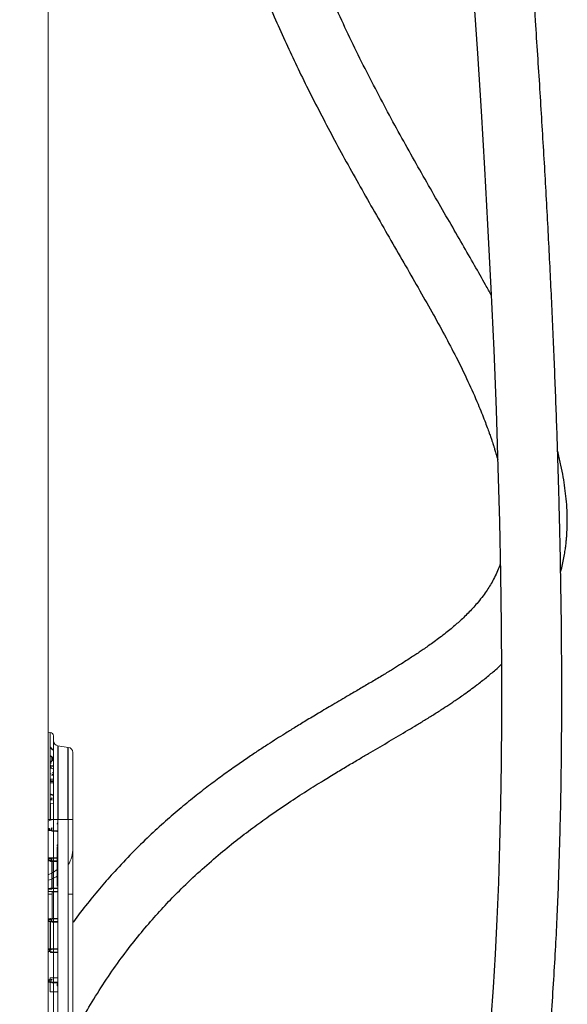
# Model space of a CAD drawing. Header units: millimetres. Extents: x 6 to 425, y 6 to 273.
# Tile 50 of 103: x 235 to 246, y 116 to 134. Entities that reach past the tile are written whole.
import ezdxf

# ---------------------------------------------------------------- set-up
doc = ezdxf.new("R2010")
doc.units = ezdxf.units.MM

msp = doc.modelspace()

# ---------------------------------------------------------------- linework, layer by layer
at = {"color": 144, "linetype": 'Continuous', "lineweight": 18}
for p, q in [((235.625, 147.957), (235.625, 109.854)), ((235.627, 120.72), (235.664, 120.718)), ((235.627, 119.053), (235.627, 120.72)), ((235.664, 119.053), (235.664, 120.718)), ((235.727, 120.652), (235.727, 119.053)), ((235.813, 120.46), (236.011, 120.432)), ((235.684, 120.255), (235.664, 120.255)), ((235.694, 120.242), (235.694, 120.245)), ((235.694, 120.245), (235.702, 120.245)), ((235.694, 120.242), (235.702, 120.242)), ((235.694, 120.224), (235.694, 120.203)), ((235.702, 120.242), (235.702, 120.245)), ((235.727, 120.243), (235.704, 120.243)), ((235.704, 120.234), (235.727, 120.234)), ((236.097, 120.333), (236.097, 119.053)), ((235.664, 120.165), (235.684, 120.166)), ((235.684, 120.157), (235.664, 120.157)), ((235.684, 120.136), (235.664, 120.136)), ((235.664, 120.13), (235.684, 120.13)), ((235.672, 120.085), (235.664, 120.085)), ((235.672, 120.079), (235.664, 120.079)), ((235.672, 120.085), (235.672, 120.079)), ((235.672, 120.079), (235.727, 120.079)), ((235.672, 120.071), (235.727, 120.071)), ((235.672, 120.041), (235.672, 120.047)), ((235.694, 120.176), (235.694, 120.178)), ((235.702, 120.178), (235.694, 120.178)), ((235.702, 120.176), (235.694, 120.176)), ((235.702, 120.178), (235.702, 120.176)), ((235.704, 120.212), (235.727, 120.213)), ((235.727, 120.207), (235.704, 120.206)), ((235.704, 120.206), (235.727, 120.206)), ((235.704, 120.186), (235.727, 120.186)), ((235.727, 120.177), (235.704, 120.178)), ((235.664, 119.928), (235.684, 119.928)), ((235.684, 119.928), (235.664, 119.928)), ((235.664, 119.926), (235.684, 119.925)), ((235.684, 119.928), (235.684, 119.928)), ((235.694, 119.893), (235.694, 119.894)), ((235.702, 119.899), (235.702, 119.898)), ((235.727, 119.947), (235.704, 119.947)), ((235.704, 119.944), (235.727, 119.945)), ((235.727, 119.899), (235.704, 119.899)), ((235.727, 119.753), (235.664, 119.753)), ((235.727, 119.827), (235.672, 119.826)), ((235.672, 119.824), (235.727, 119.824)), ((235.672, 119.792), (235.672, 119.797)), ((235.727, 119.792), (235.672, 119.792)), ((235.684, 119.434), (235.664, 119.434)), ((235.672, 119.413), (235.672, 119.415)), ((235.727, 119.354), (235.672, 119.355)), ((235.672, 119.355), (235.672, 119.053)), ((235.684, 119.439), (235.684, 119.439)), ((235.694, 119.459), (235.694, 119.458)), ((235.694, 119.426), (235.694, 119.427)), ((235.702, 119.445), (235.702, 119.446)), ((235.702, 119.419), (235.702, 119.418)), ((235.627, 119.053), (235.664, 119.053)), ((235.672, 119.038), (235.672, 119.053)), ((235.727, 119.053), (235.672, 119.053)), ((235.727, 119.053), (235.727, 109.742)), ((235.813, 119.053), (235.727, 119.053)), ((235.796, 118.96), (235.796, 118.971)), ((235.813, 119.053), (236.011, 119.053)), ((235.813, 119.053), (235.813, 109.649)), ((236.011, 109.438), (236.011, 119.053)), ((236.011, 119.053), (236.097, 119.053)), ((236.097, 119.053), (236.097, 109.387)), ((235.637, 118.881), (235.627, 118.881)), ((235.627, 118.847), (235.627, 118.881)), ((235.627, 118.847), (235.637, 118.847)), ((235.637, 118.881), (235.637, 118.847)), ((235.637, 118.881), (235.654, 118.881)), ((235.684, 118.847), (235.637, 118.847)), ((235.637, 118.839), (235.684, 118.838)), ((235.654, 118.881), (235.654, 118.847)), ((235.684, 118.847), (235.684, 118.881)), ((235.694, 118.881), (235.684, 118.881)), ((235.694, 118.847), (235.684, 118.847)), ((235.684, 118.838), (235.702, 118.838)), ((235.694, 118.881), (235.694, 118.847)), ((235.694, 118.83), (235.704, 118.83)), ((235.704, 118.838), (235.702, 118.838)), ((235.813, 118.837), (235.704, 118.838)), ((235.704, 118.83), (235.813, 118.829)), ((235.796, 118.812), (235.796, 118.823)), ((235.796, 118.547), (235.796, 118.559)), ((235.797, 118.526), (235.813, 118.526)), ((235.797, 118.526), (235.797, 118.318)), ((235.796, 118.5), (235.796, 118.511)), ((235.799, 118.318), (235.627, 118.317)), ((235.627, 118.267), (235.627, 118.3)), ((235.637, 118.3), (235.627, 118.3)), ((235.637, 118.267), (235.627, 118.267)), ((235.635, 118.309), (235.798, 118.31)), ((235.798, 118.257), (235.635, 118.258)), ((235.684, 118.301), (235.637, 118.3)), ((235.637, 118.3), (235.637, 118.267)), ((235.637, 118.267), (235.684, 118.266)), ((235.654, 118.3), (235.664, 118.301)), ((235.664, 118.266), (235.654, 118.267)), ((235.664, 118.3), (235.664, 118.301)), ((235.664, 118.266), (235.664, 118.266)), ((235.694, 118.25), (235.672, 118.25)), ((235.684, 118.301), (235.684, 118.266)), ((235.684, 118.301), (235.694, 118.301)), ((235.694, 118.266), (235.684, 118.266)), ((235.694, 118.266), (235.694, 118.301)), ((235.704, 118.249), (235.694, 118.25)), ((235.694, 117.737), (235.694, 118.25)), ((235.704, 118.258), (235.702, 118.258)), ((235.704, 118.249), (235.704, 117.737)), ((235.704, 118.249), (235.813, 118.249)), ((235.796, 118.304), (235.796, 118.31)), ((235.797, 118.317), (235.797, 118.316)), ((235.797, 118.31), (235.797, 118.257)), ((235.797, 118.249), (235.797, 117.776)), ((235.798, 118.31), (235.813, 118.31)), ((235.813, 118.257), (235.798, 118.257)), ((235.796, 118.105), (235.796, 118.116)), ((235.625, 117.887), (235.694, 117.911)), ((235.797, 117.776), (235.813, 117.791)), ((235.625, 117.624), (235.704, 117.624)), ((235.627, 117.67), (235.799, 117.668)), ((235.798, 117.676), (235.635, 117.678)), ((235.684, 117.728), (235.637, 117.728)), ((235.637, 117.72), (235.684, 117.72)), ((235.672, 117.737), (235.694, 117.737)), ((235.702, 117.729), (235.684, 117.728)), ((235.684, 117.72), (235.694, 117.72)), ((235.694, 117.737), (235.704, 117.737)), ((235.702, 117.729), (235.704, 117.729)), ((235.704, 117.737), (235.813, 117.738)), ((235.813, 117.73), (235.704, 117.729)), ((235.704, 117.669), (235.704, 117.669)), ((235.813, 117.668), (235.704, 117.669)), ((235.704, 117.669), (235.704, 117.157)), ((235.798, 117.676), (235.813, 117.676)), ((236.011, 117.624), (236.097, 117.624)), ((235.627, 117.139), (235.637, 117.139)), ((235.637, 117.148), (235.635, 117.148)), ((235.798, 117.096), (235.635, 117.097)), ((235.684, 117.148), (235.637, 117.148)), ((235.637, 117.139), (235.684, 117.14)), ((235.637, 117.106), (235.637, 117.139)), ((235.684, 117.105), (235.637, 117.106)), ((235.654, 117.106), (235.654, 117.097)), ((235.672, 117.156), (235.664, 117.156)), ((235.664, 117.156), (235.664, 117.148)), ((235.664, 117.097), (235.664, 117.106)), ((235.664, 116.576), (235.664, 117.097)), ((235.672, 117.097), (235.672, 116.576)), ((235.702, 117.148), (235.684, 117.148)), ((235.684, 117.14), (235.694, 117.14)), ((235.684, 117.14), (235.684, 117.105)), ((235.684, 117.097), (235.684, 117.105)), ((235.694, 117.105), (235.684, 117.105)), ((235.694, 117.156), (235.704, 117.157)), ((235.694, 117.14), (235.694, 117.106)), ((235.704, 117.089), (235.694, 117.089)), ((235.702, 117.148), (235.704, 117.148)), ((235.704, 117.148), (235.702, 117.148)), ((235.704, 117.157), (235.813, 117.157)), ((235.813, 117.149), (235.704, 117.148)), ((235.813, 117.088), (235.704, 117.089)), ((235.813, 117.096), (235.798, 117.096)), ((235.799, 117.088), (235.813, 117.088)), ((235.799, 116.577), (235.627, 116.575)), ((235.627, 116.559), (235.637, 116.559)), ((235.627, 116.525), (235.637, 116.525)), ((235.635, 116.567), (235.798, 116.569)), ((235.637, 116.517), (235.635, 116.517)), ((235.684, 116.559), (235.637, 116.559)), ((235.654, 116.559), (235.654, 116.525)), ((235.664, 116.525), (235.654, 116.525)), ((235.672, 116.576), (235.664, 116.576)), ((235.664, 116.525), (235.664, 116.559)), ((235.672, 116.517), (235.704, 116.516)), ((235.704, 116.508), (235.672, 116.508)), ((235.813, 116.577), (235.704, 116.576)), ((235.704, 116.516), (235.813, 116.515)), ((235.813, 116.507), (235.704, 116.508)), ((235.798, 116.569), (235.813, 116.569)), ((235.813, 116.577), (235.799, 116.577)), ((235.627, 115.945), (235.627, 115.978)), ((235.637, 115.978), (235.627, 115.978)), ((235.627, 115.945), (235.637, 115.945)), ((235.637, 115.936), (235.635, 115.936)), ((235.637, 115.978), (235.637, 115.945)), ((235.637, 115.945), (235.684, 115.944)), ((235.684, 115.936), (235.637, 115.936)), ((235.672, 115.987), (235.654, 115.987)), ((235.654, 115.978), (235.664, 115.979)), ((235.797, 116.022), (235.664, 116.02)), ((235.664, 115.987), (235.664, 116.02)), ((235.664, 115.945), (235.664, 115.979)), ((235.664, 115.936), (235.664, 115.928)), ((235.664, 115.887), (235.664, 115.928)), ((235.672, 115.928), (235.664, 115.928)), ((235.664, 115.753), (235.664, 115.887)), ((235.684, 115.987), (235.694, 115.987)), ((235.694, 115.979), (235.684, 115.979)), ((235.684, 115.944), (235.694, 115.944)), ((235.694, 115.936), (235.684, 115.936)), ((235.694, 115.928), (235.704, 115.928)), ((235.704, 115.936), (235.702, 115.936)), ((235.813, 115.935), (235.704, 115.936)), ((235.704, 115.928), (235.813, 115.927)), ((235.797, 116.019), (235.797, 116.022)), ((235.797, 116.021), (235.813, 116.021)), ((235.797, 116.019), (235.813, 116.019)), ((235.797, 115.87), (235.797, 115.903)), ((235.797, 115.903), (235.813, 115.903)), ((235.664, 115.753), (235.797, 115.752)), ((235.797, 115.87), (235.813, 115.87)), ((235.797, 115.752), (235.797, 115.753)), ((235.813, 115.753), (235.797, 115.753))]:
    msp.add_line(p, q, dxfattribs=at)
at = {"color": 7, "linetype": 'Continuous', "lineweight": 25}
for p, q in [((235.813, 120.46), (235.813, 119.053)), ((236.011, 119.053), (236.011, 120.432)), ((235.684, 120.263), (235.664, 120.263)), ((235.684, 120.137), (235.664, 120.136)), ((235.684, 119.44), (235.664, 119.439))]:
    msp.add_line(p, q, dxfattribs=at)
at = {"color": 7, "linetype": 'Continuous', "lineweight": 25, "flags": 128}
msp.add_lwpolyline([(243.758, 134.815), (243.832, 133.712), (243.903, 132.604), (243.968, 131.509), (244.027, 130.441), (244.089, 129.219), (244.143, 128.035), (244.188, 126.892), (244.225, 125.789), (244.254, 124.745), (244.275, 123.741), (244.289, 122.775), (244.295, 121.849), (244.295, 120.962), (244.289, 120.128), (244.276, 119.331), (244.257, 118.57), (244.233, 117.845), (244.204, 117.141), (244.17, 116.472), (244.131, 115.839), (244.088, 115.239)], dxfattribs=at)
at = {"color": 144, "linetype": 'Continuous', "lineweight": 18, "flags": 128}
for points in [[(235.684, 120.137), (235.684, 120.137), (235.684, 120.136)], [(235.704, 120.206), (235.704, 120.206), (235.704, 120.206)], [(235.704, 119.947), (235.704, 119.946), (235.704, 119.945), (235.704, 119.945), (235.704, 119.945), (235.704, 119.945), (235.704, 119.945), (235.704, 119.946), (235.704, 119.947)], [(235.704, 119.911), (235.72, 119.911), (235.727, 119.911)], [(235.672, 119.78), (235.689, 119.78), (235.727, 119.78)], [(235.684, 119.439), (235.684, 119.439), (235.684, 119.44), (235.684, 119.439), (235.684, 119.439), (235.684, 119.438), (235.684, 119.437), (235.684, 119.435), (235.684, 119.434)], [(235.625, 119.017), (235.656, 119.03), (235.701, 119.053)], [(235.625, 117.992), (235.65, 118.002), (235.694, 118.024)], [(235.704, 117.916), (235.78, 117.955), (235.797, 117.965)]]:
    msp.add_lwpolyline(points, dxfattribs=at)
at = {"color": 144, "linetype": 'Continuous', "lineweight": 18}
for centre, radius, start, end in [((235.66, 120.652), 0.0667, 0, 87), ((235.827, 120.559), 0.2, 215.3247, 240), ((235.827, 120.559), 0.208, 218.4085, 241.2918), ((235.827, 120.559), 0.1, 180, 262), ((235.997, 120.333), 0.1, 0, 82), ((235.684, 120.245), 0.0183, 0, 89.5), ((235.684, 120.245), 0.01, 0, 89.5), ((235.704, 120.224), 0.01, 90.5, 180), ((235.704, 120.224), 0.0183, 90.5, 95.6725), ((235.465, 120.238), 0.239, 359.0002, 0.9998), ((235.654, 120.085), 0.0183, 0, 56.0882), ((235.671, 120.066), 0.0084, 81.0425, 144.0491), ((235.67, 120.041), 0.0128, 82.5317, 120.3558), ((235.672, 120.039), 0.00833, 90.638, 168.9059), ((235.671, 120.06), 0.0184, 249.0524, 272.9261), ((235.684, 120.176), 0.0183, 270.5, 0), ((235.684, 120.176), 0.01, 270.5, 0), ((235.923, 120.161), 0.239, 179.0002, 180.9998), ((236.061, 120.135), 0.377, 179.7841, 180.7035), ((235.7, 120.21), 0.0102, 231.4319, 280.9339), ((235.704, 120.196), 0.01, 234.154, 269.5), ((235.704, 120.196), 0.0183, 264.3275, 269.5), ((235.467, 120.209), 0.237, 359.4237, 0.9327), ((235.296, 120.195), 0.408, 359.2938, 0.7062), ((235.465, 120.182), 0.239, 359.0002, 0.9998), ((235.152, 119.934), 0.532, 359.0962, 359.3321), ((235.701, 119.892), 0.00737, 81.5452, 167.0015), ((235.701, 119.891), 0.00737, 81.5452, 167.0015), ((235.159, 119.905), 0.544, 359.3716, 0.6284), ((235.671, 119.805), 0.0079, 204.6782, 276.7447), ((235.671, 119.8), 0.0079, 204.6782, 276.7447), ((235.702, 119.459), 0.00811, 88.9025, 178.3483), ((235.702, 119.458), 0.00833, 93.1246, 180), ((235.672, 119.407), 0.00819, 89.1276, 167.1016), ((235.672, 119.405), 0.00819, 89.1276, 167.1016), ((235.672, 119.376), 0.00819, 192.8984, 270.8724), ((235.672, 119.373), 0.00819, 192.8984, 270.8724), ((235.67, 119.344), 0.0111, 81.651, 125.9871), ((235.702, 119.438), 0.00811, 88.9025, 178.3483), ((235.702, 119.437), 0.00811, 88.9025, 178.3483), ((235.702, 119.427), 0.00811, 181.6517, 271.0975), ((235.702, 119.427), 0.00811, 181.6517, 271.0975), ((235.635, 118.847), 0.00833, 180, 269.5), ((235.876, 118.843), 0.239, 179.0002, 180.9998), ((235.702, 118.881), 0.00833, 90.5, 180), ((235.702, 118.847), 0.00833, 180, 269.5), ((235.465, 118.834), 0.239, 359.0002, 0.9998), ((235.47, 118.504), 0.627, 329.6336, 359.9359), ((235.635, 118.3), 0.00833, 90.5, 180), ((235.635, 118.267), 0.00833, 180, 269.5), ((235.876, 118.304), 0.239, 179.0002, 180.9998), ((235.876, 118.263), 0.239, 179.0002, 180.9998), ((235.702, 118.301), 0.00833, 90.5, 180), ((235.702, 118.266), 0.00833, 180, 269.5), ((235.783, 118.316), 0.0159, 337.2903, 7.845), ((235.406, 118.549), 0.599, 299.8427, 310.8111), ((235.635, 117.686), 0.00833, 180, 269.5), ((235.876, 117.724), 0.239, 179.0002, 180.9998), ((235.702, 117.72), 0.00833, 90.5, 180), ((235.465, 117.733), 0.239, 359.0002, 0.9998), ((235.783, 117.67), 0.0159, 352.155, 22.7097), ((235.635, 117.139), 0.00833, 90.5, 180), ((235.635, 117.106), 0.00833, 180, 269.5), ((235.876, 117.143), 0.239, 179.0002, 180.9998), ((235.923, 117.101), 0.239, 179.0002, 180.9998), ((235.702, 117.14), 0.00833, 90.5, 180), ((235.702, 117.105), 0.00833, 180, 269.5), ((235.783, 117.09), 0.0159, 352.155, 22.7097), ((235.635, 116.559), 0.00833, 90.5, 180), ((235.876, 116.563), 0.239, 179.0002, 180.9998), ((235.876, 116.521), 0.239, 179.0002, 180.9998), ((235.923, 116.563), 0.239, 179.0002, 180.9998), ((235.465, 116.512), 0.239, 359.0002, 0.9998), ((235.783, 116.575), 0.0159, 337.2903, 7.845), ((235.635, 115.978), 0.00833, 90.5, 180), ((235.635, 115.945), 0.00833, 180, 269.5), ((235.876, 115.941), 0.239, 179.0002, 180.9998), ((235.893, 115.983), 0.239, 179.0002, 180.9998), ((235.672, 115.979), 0.00833, 90.5, 180), ((235.923, 115.983), 0.239, 179.0002, 180.9998), ((235.923, 115.94), 0.239, 179.0002, 180.9998), ((235.702, 115.979), 0.00833, 90.5, 180), ((235.702, 115.944), 0.00833, 180, 269.5)]:
    msp.add_arc(centre, radius, start, end, dxfattribs=at)
at = {"color": 7, "linetype": 'Continuous', "lineweight": 25}
for centre, radius, start, end in [((235.923, 120.259), 0.239, 179.0002, 180.9998), ((235.672, 120.062), 0.00833, 90.5, 168.9059), ((235.923, 118.843), 0.239, 179.0002, 180.9998), ((235.465, 118.254), 0.239, 359.0002, 0.9998), ((235.923, 117.724), 0.239, 179.0002, 180.9998), ((235.923, 117.144), 0.239, 179.0002, 180.9998), ((235.465, 117.152), 0.239, 359.0002, 0.9998), ((235.465, 117.093), 0.239, 359.0002, 0.9998), ((235.635, 116.525), 0.00833, 180, 269.5), ((235.465, 115.932), 0.239, 359.0002, 0.9998)]:
    msp.add_arc(centre, radius, start, end, dxfattribs=at)
at = {"color": 144, "linetype": 'Continuous', "lineweight": 18}
for centre, major_axis, ratio, start_param, end_param in [((235.672, 120.079), (0.00007, 0.00833), 0.008724, 1.571025, 3.141745), ((235.397, 119.397), (0.6, 0), 0.951007, 5.439621, 5.478685), ((235.397, 119.387), (0.6, 0), 0.951007, 5.439621, 5.478685), ((235.397, 119.388), (0.597, 0), 0.950923, 5.447125, 5.484076), ((235.397, 119.225), (0.6, 0), 0.898389, 5.439621, 5.457627), ((235.397, 119.215), (0.6, 0), 0.898389, 5.439621, 5.486173), ((235.397, 119.045), (0, 0.651), 0.921973, 3.868825, 3.907888), ((235.397, 119.033), (0, 0.651), 0.921973, 3.868825, 3.907888), ((235.672, 118.25), (-0.00007, 0.00833), 0.008724, 6.283033, 7.853753), ((235.672, 117.737), (0.00007, 0.00833), 0.008724, 1.571025, 3.141745), ((235.672, 117.156), (0.00007, 0.00833), 0.008724, 1.571025, 3.141745), ((235.672, 116.508), (-0.00007, 0.00833), 0.008724, 6.283033, 7.853753), ((235.672, 115.928), (-0.00007, 0.00833), 0.008724, 6.283033, 7.853753)]:
    msp.add_ellipse(centre, major_axis=major_axis, ratio=ratio, start_param=start_param, end_param=end_param, dxfattribs=at)
at = {"color": 7, "linetype": 'Continuous', "lineweight": 25}
for points, knots in [([(228.614, 121.12), (228.615, 121.048), (228.617, 120.915), (228.628, 120.722), (228.643, 120.556), (228.658, 120.42), (228.671, 120.314), (228.681, 120.24), (228.689, 120.19), (228.695, 120.149), (228.702, 120.101), (228.713, 120.038), (228.727, 119.958), (228.747, 119.85), (228.775, 119.71), (228.813, 119.533), (228.862, 119.327), (228.922, 119.094), (228.992, 118.847), (229.068, 118.594), (229.176, 118.263), (229.32, 117.854), (229.507, 117.371), (229.705, 116.896), (229.88, 116.504), (230.026, 116.192), (230.136, 115.961), (230.241, 115.748), (230.336, 115.56), (230.416, 115.402), (230.48, 115.281), (230.526, 115.192), (230.558, 115.132), (230.587, 115.077), (230.621, 115.013), (230.669, 114.924), (230.732, 114.808), (230.808, 114.669), (230.894, 114.515), (230.985, 114.354), (231.077, 114.194), (231.231, 113.93), (231.447, 113.568), (231.733, 113.11), (232.01, 112.68), (232.281, 112.274), (232.491, 111.969), (232.65, 111.743), (232.751, 111.601), (232.843, 111.474), (232.917, 111.371), (232.975, 111.292), (233.019, 111.233), (233.057, 111.182), (233.098, 111.126), (233.152, 111.054), (233.224, 110.958), (233.315, 110.838), (233.42, 110.701), (233.572, 110.507), (233.759, 110.271), (233.976, 110.003), (234.18, 109.759), (234.369, 109.538), (234.541, 109.34), (234.694, 109.167), (234.813, 109.036), (234.901, 108.94), (234.962, 108.873), (235.019, 108.812), (235.082, 108.746), (235.159, 108.663), (235.256, 108.562), (235.365, 108.449), (235.48, 108.332), (235.654, 108.158), (235.896, 107.923), (236.147, 107.689), (236.346, 107.511), (236.476, 107.397), (236.59, 107.299), (236.673, 107.229), (236.73, 107.181), (236.776, 107.143), (236.83, 107.099), (236.902, 107.041), (236.991, 106.97), (237.097, 106.886), (237.22, 106.792), (237.358, 106.689), (237.566, 106.539), (237.832, 106.358), (238.146, 106.161), (238.437, 105.995), (238.703, 105.857), (238.933, 105.75), (239.126, 105.668), (239.284, 105.607), (239.402, 105.565), (239.491, 105.535), (239.569, 105.511), (239.669, 105.481), (239.797, 105.447), (239.947, 105.412), (240.136, 105.376), (240.347, 105.348), (240.569, 105.333), (240.77, 105.332), (240.967, 105.344), (241.157, 105.368), (241.333, 105.402), (241.469, 105.438), (241.572, 105.47), (241.664, 105.501), (241.77, 105.543), (241.889, 105.596), (242.02, 105.662), (242.152, 105.739), (242.284, 105.826), (242.406, 105.916), (242.531, 106.019), (242.654, 106.129), (242.767, 106.243), (242.854, 106.337), (242.925, 106.418), (242.989, 106.495), (243.054, 106.577), (243.14, 106.691), (243.247, 106.844), (243.375, 107.044), (243.504, 107.267), (243.633, 107.513), (243.763, 107.784), (243.892, 108.084), (244.021, 108.416), (244.149, 108.78), (244.273, 109.175), (244.426, 109.716), (244.591, 110.4), (244.755, 111.221), (244.892, 112.047), (245.007, 112.868), (245.101, 113.676), (245.179, 114.464), (245.24, 115.206), (245.288, 115.898), (245.326, 116.537), (245.356, 117.141), (245.38, 117.714), (245.399, 118.274), (245.418, 118.943), (245.434, 119.74), (245.444, 120.673), (245.447, 121.645), (245.441, 122.656), (245.426, 123.706), (245.404, 124.794), (245.373, 125.901), (245.335, 127.025), (245.289, 128.165), (245.236, 129.338), (245.174, 130.543), (245.105, 131.78), (245.028, 133.047), (244.932, 134.51), (244.816, 136.167), (244.676, 138.014), (244.525, 139.882), (244.363, 141.779), (244.191, 143.7), (244.011, 145.64), (243.823, 147.579), (243.631, 149.512), (243.435, 151.431), (243.236, 153.331), (243.061, 154.983), (242.91, 156.387), (242.784, 157.546), (242.66, 158.688), (242.537, 159.811), (242.417, 160.911), (242.299, 161.987), (242.188, 163.002), (242.085, 163.951), (241.99, 164.827), (241.901, 165.661), (241.818, 166.451), (241.74, 167.198), (241.669, 167.897), (241.604, 168.549), (241.544, 169.157), (241.491, 169.725), (241.442, 170.257), (241.399, 170.751), (241.361, 171.21), (241.334, 171.561), (241.315, 171.816), (241.303, 171.984), (241.291, 172.15), (241.279, 172.324), (241.267, 172.516), (241.253, 172.729), (241.24, 172.962), (241.228, 173.178), (241.217, 173.372), (241.209, 173.544), (241.201, 173.716), (241.194, 173.885), (241.188, 174.051), (241.183, 174.211), (241.178, 174.362), (241.175, 174.499), (241.174, 174.586), (241.173, 174.623), (241.173, 174.626)], [0, 0, 0, 0, 0.003024, 0.00562, 0.007797, 0.00956, 0.010911, 0.011851, 0.012382, 0.012808, 0.013411, 0.014218, 0.015229, 0.016446, 0.018287, 0.020463, 0.022979, 0.025839, 0.028859, 0.031851, 0.034817, 0.040553, 0.046188, 0.051717, 0.057131, 0.059918, 0.06267, 0.06524, 0.06746, 0.069326, 0.070832, 0.071774, 0.072483, 0.072987, 0.073703, 0.074769, 0.076186, 0.077847, 0.079773, 0.081723, 0.083664, 0.085598, 0.091301, 0.096917, 0.102555, 0.107375, 0.112266, 0.114206, 0.116101, 0.117757, 0.119157, 0.120094, 0.120867, 0.121477, 0.122099, 0.123052, 0.124317, 0.125908, 0.127815, 0.12978, 0.133708, 0.137357, 0.140727, 0.143821, 0.146635, 0.149098, 0.151191, 0.152296, 0.153264, 0.154094, 0.154969, 0.156186, 0.157713, 0.159475, 0.161236, 0.162984, 0.167397, 0.172099, 0.174054, 0.176047, 0.177717, 0.178938, 0.179597, 0.180119, 0.180873, 0.181876, 0.183125, 0.184585, 0.186273, 0.188181, 0.190208, 0.194674, 0.198733, 0.202406, 0.205712, 0.208668, 0.210827, 0.212702, 0.214303, 0.215004, 0.21586, 0.217024, 0.218491, 0.220255, 0.222194, 0.224907, 0.227374, 0.229606, 0.231611, 0.233946, 0.235927, 0.237568, 0.238575, 0.239511, 0.240756, 0.242339, 0.243853, 0.245585, 0.247374, 0.249021, 0.250525, 0.252633, 0.254371, 0.255731, 0.256777, 0.257839, 0.258958, 0.260135, 0.26245, 0.264982, 0.267745, 0.270675, 0.273859, 0.277318, 0.281072, 0.285145, 0.289559, 0.294161, 0.302916, 0.311736, 0.320542, 0.329258, 0.33781, 0.34613, 0.354157, 0.361207, 0.367921, 0.374264, 0.380204, 0.385946, 0.391852, 0.401223, 0.410996, 0.421174, 0.431759, 0.442751, 0.45415, 0.465953, 0.47754, 0.489484, 0.501779, 0.514418, 0.527391, 0.54069, 0.554301, 0.573436, 0.592854, 0.612499, 0.63232, 0.652672, 0.673094, 0.693524, 0.713897, 0.734146, 0.754201, 0.773989, 0.786409, 0.79867, 0.810753, 0.822637, 0.834302, 0.845725, 0.85687, 0.866668, 0.876019, 0.884926, 0.893394, 0.901429, 0.909039, 0.916049, 0.922672, 0.928917, 0.934796, 0.940318, 0.945498, 0.950357, 0.952391, 0.954372, 0.956304, 0.958307, 0.960656, 0.963352, 0.966384, 0.969751, 0.972187, 0.974786, 0.977562, 0.980537, 0.983738, 0.987203, 0.990981, 0.995126, 0.999666, 1, 1, 1, 1]), ([(239.99, 173.334), (239.989, 173.321), (239.986, 173.285), (239.981, 173.224), (239.974, 173.147), (239.966, 173.06), (239.954, 172.947), (239.938, 172.804), (239.918, 172.629), (239.894, 172.439), (239.868, 172.238), (239.836, 172.003), (239.797, 171.734), (239.753, 171.428), (239.698, 171.066), (239.634, 170.644), (239.558, 170.158), (239.478, 169.649), (239.394, 169.117), (239.297, 168.505), (239.188, 167.808), (239.067, 167.025), (238.932, 166.143), (238.787, 165.164), (238.633, 164.088), (238.483, 162.992), (238.336, 161.867), (238.198, 160.744), (238.07, 159.621), (237.952, 158.505), (237.844, 157.391), (237.748, 156.276), (237.664, 155.16), (237.591, 154.033), (237.531, 152.891), (237.486, 151.724), (237.459, 150.619), (237.448, 149.582), (237.451, 148.62), (237.468, 147.647), (237.501, 146.664), (237.548, 145.742), (237.606, 144.881), (237.672, 144.087), (237.751, 143.29), (237.838, 142.549), (237.931, 141.865), (238.025, 141.242), (238.128, 140.628), (238.244, 140.002), (238.374, 139.367), (238.519, 138.726), (238.673, 138.105), (238.837, 137.506), (239.008, 136.928), (239.188, 136.371), (239.374, 135.835), (239.568, 135.321), (239.766, 134.829), (239.968, 134.358), (240.172, 133.906), (240.381, 133.463), (240.598, 133.019), (240.83, 132.566), (241.074, 132.102), (241.329, 131.631), (241.595, 131.153), (241.869, 130.672), (242.147, 130.188), (242.425, 129.705), (242.698, 129.231), (242.959, 128.771), (243.203, 128.328), (243.434, 127.887), (243.65, 127.442), (243.807, 127.089), (243.911, 126.838), (243.969, 126.69), (244.018, 126.561), (244.056, 126.454), (244.086, 126.368), (244.109, 126.301), (244.126, 126.25), (244.141, 126.204), (244.158, 126.149), (244.181, 126.074), (244.203, 126), (244.216, 125.952), (244.22, 125.935)], [0, 0, 0, 0, 0.000991, 0.002719, 0.004657, 0.006821, 0.009231, 0.013061, 0.017448, 0.02213, 0.027036, 0.032157, 0.039175, 0.046528, 0.054201, 0.065149, 0.076619, 0.088571, 0.100967, 0.113771, 0.131094, 0.148976, 0.167287, 0.190819, 0.214681, 0.238736, 0.262856, 0.286927, 0.31042, 0.33368, 0.35663, 0.379201, 0.401733, 0.423914, 0.446296, 0.468878, 0.491599, 0.509509, 0.527438, 0.545359, 0.563246, 0.581075, 0.595205, 0.60928, 0.623297, 0.637255, 0.648184, 0.659081, 0.6698, 0.680255, 0.691836, 0.70312, 0.714132, 0.724897, 0.735439, 0.745782, 0.755949, 0.765955, 0.775791, 0.785453, 0.794935, 0.804299, 0.814074, 0.824369, 0.835168, 0.846447, 0.858173, 0.870301, 0.882772, 0.895512, 0.908295, 0.92085, 0.933083, 0.9449, 0.95761, 0.969773, 0.9744, 0.978615, 0.982228, 0.985269, 0.987652, 0.98956, 0.991005, 0.991996, 0.993581, 0.995744, 0.998464, 1, 1, 1, 1]), ([(244.095, 129.086), (244.06, 129.151), (243.957, 129.34), (243.773, 129.664), (243.542, 130.067), (243.294, 130.498), (243.033, 130.951), (242.763, 131.422), (242.491, 131.906), (242.218, 132.401), (241.948, 132.906), (241.684, 133.419), (241.426, 133.941), (241.177, 134.472), (240.937, 135.011), (240.71, 135.558), (240.496, 136.113), (240.297, 136.677), (240.103, 137.276), (239.916, 137.911), (239.737, 138.583), (239.573, 139.263), (239.425, 139.949), (239.292, 140.642), (239.172, 141.343), (239.064, 142.054), (238.968, 142.778), (238.883, 143.514), (238.81, 144.264), (238.748, 145.025), (238.697, 145.798), (238.657, 146.58), (238.626, 147.4), (238.606, 148.254), (238.598, 149.144), (238.601, 150.042), (238.616, 150.948), (238.642, 151.859), (238.68, 152.831), (238.733, 153.862), (238.801, 154.947), (238.882, 156.033), (238.974, 157.116), (239.076, 158.194), (239.188, 159.263), (239.307, 160.321), (239.423, 161.291), (239.535, 162.173), (239.64, 162.967), (239.748, 163.756), (239.854, 164.509), (239.958, 165.224), (240.059, 165.897), (240.156, 166.539), (240.25, 167.15), (240.34, 167.728), (240.408, 168.165), (240.447, 168.408), (240.456, 168.47)], [0, 0, 0, 0, 0.006541, 0.019115, 0.032619, 0.046779, 0.061552, 0.076565, 0.091585, 0.106559, 0.121438, 0.136095, 0.150578, 0.164859, 0.178917, 0.19274, 0.206327, 0.219725, 0.232993, 0.24805, 0.263047, 0.278032, 0.293043, 0.30811, 0.323265, 0.33867, 0.354406, 0.370492, 0.386938, 0.403756, 0.420949, 0.43852, 0.456467, 0.476593, 0.497158, 0.518145, 0.539539, 0.561316, 0.583452, 0.60996, 0.636874, 0.664133, 0.691672, 0.719419, 0.747299, 0.775227, 0.803116, 0.82494, 0.846634, 0.868148, 0.889166, 0.90868, 0.927437, 0.945425, 0.962633, 0.979056, 0.994689, 1, 1, 1, 1]), ([(245.423, 123.788), (245.431, 123.815), (245.45, 123.885), (245.475, 123.996), (245.497, 124.117), (245.514, 124.227), (245.526, 124.32), (245.534, 124.405), (245.545, 124.536), (245.552, 124.724), (245.548, 124.956), (245.532, 125.183), (245.507, 125.397), (245.474, 125.611), (245.43, 125.835), (245.393, 126), (245.369, 126.092), (245.365, 126.105)], [0, 0, 0, 0, 0.035954, 0.090744, 0.14515, 0.192432, 0.23199, 0.265709, 0.30274, 0.401629, 0.508721, 0.603088, 0.692569, 0.784153, 0.880936, 0.982698, 1, 1, 1, 1]), ([(244.27, 123.951), (244.265, 123.934), (244.245, 123.876), (244.203, 123.775), (244.145, 123.656), (244.083, 123.545), (244.016, 123.438), (243.938, 123.328), (243.853, 123.219), (243.764, 123.116), (243.677, 123.024), (243.59, 122.936), (243.505, 122.856), (243.418, 122.779), (243.328, 122.702), (243.226, 122.619), (243.119, 122.536), (243.01, 122.455), (242.911, 122.384), (242.821, 122.321), (242.738, 122.265), (242.657, 122.21), (242.568, 122.152), (242.464, 122.084), (242.339, 122.005), (242.181, 121.907), (241.997, 121.795), (241.793, 121.673), (241.581, 121.548), (241.34, 121.407), (241.079, 121.254), (240.806, 121.092), (240.56, 120.944), (240.344, 120.813), (240.158, 120.698), (239.989, 120.591), (239.82, 120.483), (239.637, 120.364), (239.435, 120.229), (239.215, 120.077), (238.976, 119.906), (238.72, 119.717), (238.447, 119.505), (238.16, 119.271), (237.86, 119.012), (237.548, 118.726), (237.223, 118.407), (236.918, 118.083), (236.633, 117.759), (236.37, 117.438), (236.19, 117.209), (236.102, 117.083), (236.097, 117.077)], [0, 0, 0, 0, 0.007991, 0.028066, 0.048881, 0.066547, 0.083145, 0.101455, 0.121301, 0.137615, 0.153226, 0.168021, 0.181618, 0.193895, 0.207403, 0.221052, 0.236383, 0.250617, 0.263014, 0.273654, 0.283338, 0.292514, 0.301735, 0.312531, 0.327621, 0.345179, 0.365277, 0.387885, 0.410476, 0.431943, 0.462458, 0.4901, 0.51473, 0.536225, 0.554476, 0.569806, 0.586236, 0.604387, 0.624302, 0.646445, 0.67053, 0.696625, 0.724805, 0.75516, 0.787193, 0.821541, 0.858344, 0.897763, 0.929483, 0.962912, 0.998161, 1, 1, 1, 1]), ([(236.097, 114.899), (236.149, 115), (236.276, 115.242), (236.502, 115.625), (236.768, 116.041), (237.05, 116.438), (237.331, 116.802), (237.612, 117.135), (237.889, 117.44), (238.192, 117.75), (238.519, 118.06), (238.869, 118.365), (239.206, 118.64), (239.529, 118.887), (239.865, 119.13), (240.21, 119.366), (240.559, 119.593), (240.866, 119.785), (241.13, 119.947), (241.357, 120.082), (241.562, 120.204), (241.749, 120.314), (241.987, 120.453), (242.285, 120.628), (242.582, 120.805), (242.821, 120.951), (243, 121.062), (243.172, 121.172), (243.3, 121.256), (243.404, 121.326), (243.491, 121.386), (243.589, 121.455), (243.701, 121.536), (243.843, 121.641), (244.004, 121.769), (244.162, 121.901), (244.256, 121.986), (244.294, 122.022)], [0, 0, 0, 0, 0.02904, 0.070242, 0.114464, 0.156192, 0.195665, 0.23309, 0.268643, 0.302473, 0.345442, 0.385768, 0.423635, 0.459191, 0.492554, 0.53308, 0.570166, 0.603932, 0.63025, 0.654257, 0.675995, 0.695522, 0.714454, 0.752644, 0.792202, 0.812517, 0.833204, 0.853494, 0.871703, 0.882041, 0.891885, 0.903856, 0.918465, 0.934413, 0.958797, 0.983025, 1, 1, 1, 1]), ([(235.702, 120.242), (235.702, 120.241), (235.702, 120.239), (235.7, 120.236), (235.699, 120.235), (235.697, 120.232), (235.696, 120.231), (235.694, 120.228), (235.694, 120.226), (235.694, 120.224)], [0, 0, 0, 0, 0.25, 0.25, 0.5, 0.5, 0.75, 0.75, 1, 1, 1, 1]), ([(235.702, 120.2), (235.702, 120.198), (235.702, 120.196), (235.7, 120.193), (235.699, 120.191), (235.697, 120.189), (235.696, 120.187), (235.694, 120.184), (235.694, 120.182), (235.694, 120.18)], [0, 0, 0, 0, 0.25, 0.25, 0.5, 0.5, 0.75, 0.75, 1, 1, 1, 1]), ([(235.695, 120.191), (235.695, 120.192), (235.694, 120.193), (235.694, 120.194), (235.694, 120.195), (235.694, 120.196), (235.694, 120.196)], [0, 0, 0, 0, 0.30443, 0.657882, 0.974908, 1, 1, 1, 1]), ([(235.702, 120.178), (235.702, 120.179), (235.702, 120.181), (235.701, 120.184), (235.699, 120.186), (235.698, 120.187), (235.697, 120.188)], [0, 0, 0, 0, 0.234007, 0.480402, 0.785358, 1, 1, 1, 1]), ([(235.702, 118.258), (235.702, 118.258), (235.702, 118.257), (235.7, 118.255), (235.699, 118.254), (235.697, 118.252), (235.696, 118.252), (235.694, 118.251), (235.694, 118.25), (235.694, 118.25)], [0, 0, 0, 0, 0.25, 0.25, 0.5, 0.5, 0.75, 0.75, 1, 1, 1, 1]), ([(235.702, 117.097), (235.702, 117.097), (235.702, 117.096), (235.7, 117.094), (235.699, 117.093), (235.697, 117.091), (235.696, 117.091), (235.694, 117.09), (235.694, 117.089), (235.694, 117.089)], [0, 0, 0, 0, 0.25, 0.25, 0.5, 0.5, 0.75, 0.75, 1, 1, 1, 1])]:
    msp.add_open_spline(points, degree=3, knots=knots, dxfattribs=at)
at = {"color": 144, "linetype": 'Continuous', "lineweight": 18}
for points, knots in [([(235.625, 131.846), (235.625, 131.845), (235.625, 131.843), (235.625, 131.854), (235.625, 131.871), (235.625, 131.889), (235.625, 131.91), (235.625, 131.94), (235.625, 131.964), (235.625, 131.98)], [0, 0, 0, 0, 0.063618, 0.287841, 0.408544, 0.531809, 0.655074, 0.775777, 1, 1, 1, 1]), ([(235.694, 120.242), (235.694, 120.238), (235.694, 120.234), (235.694, 120.229), (235.694, 120.228), (235.694, 120.226), (235.694, 120.225), (235.694, 120.224)], [0, 0, 0, 0, 0.5, 0.5, 0.75, 0.75, 1, 1, 1, 1]), ([(235.727, 120.014), (235.71, 120.021), (235.687, 120.031), (235.673, 120.048), (235.67, 120.053)], [0, 0, 0, 0, 0.7259175, 1, 1, 1, 1]), ([(235.67, 120.047), (235.672, 120.045), (235.685, 120.029), (235.708, 120.02), (235.727, 120.012)], [0, 0, 0, 0, 0.127462, 1, 1, 1, 1]), ([(235.672, 120.054), (235.672, 120.051), (235.672, 120.05), (235.672, 120.047), (235.672, 120.047), (235.672, 120.047)], [0, 0, 0, 0, 0.5, 0.5, 1, 1, 1, 1]), ([(235.694, 120.202), (235.694, 120.198), (235.694, 120.193), (235.694, 120.187), (235.694, 120.185), (235.694, 120.183), (235.694, 120.181), (235.694, 120.18)], [0, 0, 0, 0, 0.5, 0.5, 0.75, 0.75, 1, 1, 1, 1]), ([(235.704, 120.19), (235.701, 120.19), (235.699, 120.189), (235.695, 120.185), (235.694, 120.183), (235.694, 120.18)], [0, 0, 0, 0, 0.5, 0.5, 1, 1, 1, 1]), ([(235.672, 119.797), (235.672, 119.798), (235.672, 119.8), (235.67, 119.804), (235.667, 119.807), (235.664, 119.808), (235.664, 119.808)], [0, 0, 0, 0, 0.219109, 0.565939, 0.912726, 1, 1, 1, 1]), ([(235.672, 119.826), (235.672, 119.826), (235.672, 119.824), (235.672, 119.824), (235.672, 119.824), (235.672, 119.824)], [0, 0, 0, 0, 0.40675, 0.813477, 1, 1, 1, 1]), ([(235.672, 119.792), (235.672, 119.79), (235.672, 119.788), (235.672, 119.784), (235.672, 119.782), (235.672, 119.78)], [0, 0, 0, 0, 0.5, 0.5, 1, 1, 1, 1]), ([(235.664, 119.542), (235.669, 119.539), (235.685, 119.531), (235.71, 119.526), (235.727, 119.523)], [0, 0, 0, 0, 0.359654, 1, 1, 1, 1]), ([(235.727, 119.511), (235.708, 119.515), (235.682, 119.519), (235.668, 119.527), (235.664, 119.529)], [0, 0, 0, 0, 0.750106, 1, 1, 1, 1]), ([(235.702, 119.467), (235.702, 119.466), (235.702, 119.466), (235.7, 119.467), (235.699, 119.468), (235.697, 119.469), (235.696, 119.469), (235.694, 119.469), (235.694, 119.469), (235.694, 119.469)], [0, 0, 0, 0, 0.25, 0.25, 0.5, 0.5, 0.75, 0.75, 1, 1, 1, 1]), ([(235.694, 119.461), (235.694, 119.461), (235.694, 119.462), (235.694, 119.465), (235.694, 119.467), (235.694, 119.468), (235.694, 119.469), (235.694, 119.469)], [0, 0, 0, 0, 0.12097, 0.547806, 0.909644, 0.985921, 1, 1, 1, 1]), ([(235.672, 119.367), (235.672, 119.368), (235.672, 119.369), (235.67, 119.371), (235.667, 119.372), (235.664, 119.372), (235.664, 119.372)], [0, 0, 0, 0, 0.219109, 0.565939, 0.912726, 1, 1, 1, 1]), ([(235.672, 119.365), (235.672, 119.364), (235.672, 119.363), (235.672, 119.359), (235.672, 119.357), (235.672, 119.355)], [0, 0, 0, 0, 0.5, 0.5, 1, 1, 1, 1]), ([(235.702, 119.446), (235.702, 119.446), (235.702, 119.447), (235.701, 119.449), (235.699, 119.452), (235.696, 119.455), (235.694, 119.457), (235.694, 119.458), (235.694, 119.459), (235.694, 119.459)], [0, 0, 0, 0, 0.138638, 0.284671, 0.465669, 0.685241, 0.888346, 0.974773, 1, 1, 1, 1]), ([(235.694, 119.456), (235.694, 119.456), (235.694, 119.454), (235.694, 119.45), (235.694, 119.445), (235.694, 119.44), (235.694, 119.439), (235.694, 119.438)], [0, 0, 0, 0, 0.058813, 0.2543982, 0.5057921, 0.7528246, 1, 1, 1, 1]), ([(235.797, 118.964), (235.797, 118.963), (235.797, 118.962), (235.797, 118.962), (235.797, 118.961), (235.796, 118.961), (235.796, 118.961), (235.796, 118.961), (235.796, 118.961), (235.796, 118.96)], [0, 0, 0, 0, 0.0000508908, 0.0000508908, 0.0000508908, 0.0001083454, 0.0001083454, 0.0001083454, 0.0001103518, 0.0001103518, 0.0001103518, 0.0001103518]), ([(235.797, 118.964), (235.797, 118.964), (235.797, 118.965), (235.797, 118.965), (235.797, 118.966), (235.797, 118.966), (235.797, 118.967)], [0, 0, 0, 0, 0.00005085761, 0.00005085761, 0.00005085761, 0.00009912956, 0.00009912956, 0.00009912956, 0.00009912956]), ([(235.627, 118.847), (235.627, 118.847), (235.627, 118.847), (235.627, 118.845), (235.627, 118.843), (235.627, 118.839), (235.627, 118.835), (235.627, 118.831)], [0, 0, 0, 0, 0.25, 0.25, 0.5, 0.5, 1, 1, 1, 1]), ([(235.635, 118.839), (235.633, 118.839), (235.631, 118.838), (235.628, 118.835), (235.627, 118.833), (235.627, 118.831)], [0, 0, 0, 0, 0.5, 0.5, 1, 1, 1, 1]), ([(235.702, 118.89), (235.702, 118.89), (235.702, 118.89), (235.7, 118.892), (235.699, 118.893), (235.697, 118.895), (235.696, 118.896), (235.694, 118.897), (235.694, 118.897), (235.694, 118.898)], [0, 0, 0, 0, 0.25, 0.25, 0.5, 0.5, 0.75, 0.75, 1, 1, 1, 1]), ([(235.694, 118.881), (235.694, 118.881), (235.694, 118.883), (235.694, 118.888), (235.694, 118.89), (235.694, 118.894), (235.694, 118.896), (235.694, 118.898)], [0, 0, 0, 0, 0.5, 0.5, 0.75, 0.75, 1, 1, 1, 1]), ([(235.702, 118.838), (235.702, 118.838), (235.702, 118.838), (235.7, 118.836), (235.699, 118.835), (235.697, 118.833), (235.696, 118.832), (235.694, 118.831), (235.694, 118.831), (235.694, 118.83)], [0, 0, 0, 0, 0.25, 0.25, 0.5, 0.5, 0.75, 0.75, 1, 1, 1, 1]), ([(235.635, 118.309), (235.633, 118.309), (235.631, 118.31), (235.628, 118.313), (235.627, 118.315), (235.627, 118.317)], [0, 0, 0, 0, 0.5, 0.5, 1, 1, 1, 1]), ([(235.694, 118.301), (235.694, 118.301), (235.694, 118.301), (235.694, 118.304), (235.694, 118.307), (235.694, 118.309), (235.694, 118.309)], [0, 0, 0, 0, 0.326211, 0.652236, 0.983966, 1, 1, 1, 1]), ([(235.694, 118.266), (235.694, 118.266), (235.694, 118.264), (235.694, 118.26), (235.694, 118.258), (235.694, 118.254), (235.694, 118.252), (235.694, 118.25)], [0, 0, 0, 0, 0.5, 0.5, 0.75, 0.75, 1, 1, 1, 1]), ([(235.635, 117.678), (235.633, 117.678), (235.631, 117.677), (235.628, 117.674), (235.627, 117.672), (235.627, 117.67)], [0, 0, 0, 0, 0.5, 0.5, 1, 1, 1, 1]), ([(235.702, 117.729), (235.702, 117.729), (235.702, 117.729), (235.7, 117.731), (235.699, 117.732), (235.697, 117.734), (235.696, 117.735), (235.694, 117.736), (235.694, 117.736), (235.694, 117.737)], [0, 0, 0, 0, 0.25, 0.25, 0.5, 0.5, 0.75, 0.75, 1, 1, 1, 1]), ([(235.627, 117.106), (235.627, 117.106), (235.627, 117.105), (235.627, 117.103), (235.627, 117.102), (235.627, 117.097), (235.627, 117.093), (235.627, 117.089)], [0, 0, 0, 0, 0.25, 0.25, 0.5, 0.5, 1, 1, 1, 1]), ([(235.635, 117.097), (235.633, 117.097), (235.631, 117.096), (235.628, 117.093), (235.627, 117.091), (235.627, 117.089)], [0, 0, 0, 0, 0.5, 0.5, 1, 1, 1, 1]), ([(235.702, 117.148), (235.702, 117.148), (235.702, 117.149), (235.7, 117.151), (235.699, 117.152), (235.697, 117.154), (235.696, 117.154), (235.694, 117.155), (235.694, 117.156), (235.694, 117.156)], [0, 0, 0, 0, 0.25, 0.25, 0.5, 0.5, 0.75, 0.75, 1, 1, 1, 1]), ([(235.694, 117.089), (235.694, 117.089), (235.694, 117.089), (235.694, 117.091), (235.694, 117.093), (235.694, 117.096), (235.694, 117.097)], [0, 0, 0, 0, 0.016519, 0.106127, 0.530474, 1, 1, 1, 1]), ([(235.635, 116.567), (235.633, 116.567), (235.631, 116.568), (235.628, 116.571), (235.627, 116.573), (235.627, 116.575)], [0, 0, 0, 0, 0.5, 0.5, 1, 1, 1, 1]), ([(235.627, 115.978), (235.627, 115.978), (235.627, 115.979), (235.627, 115.981), (235.627, 115.982), (235.627, 115.987), (235.627, 115.991), (235.627, 115.995)], [0, 0, 0, 0, 0.25, 0.25, 0.5, 0.5, 1, 1, 1, 1]), ([(235.635, 115.987), (235.633, 115.987), (235.631, 115.988), (235.628, 115.991), (235.627, 115.993), (235.627, 115.995)], [0, 0, 0, 0, 0.5, 0.5, 1, 1, 1, 1]), ([(235.694, 115.979), (235.694, 115.979), (235.694, 115.981), (235.694, 115.985), (235.694, 115.987), (235.694, 115.991), (235.694, 115.993), (235.694, 115.995)], [0, 0, 0, 0, 0.5, 0.5, 0.75, 0.75, 1, 1, 1, 1]), ([(235.702, 115.987), (235.702, 115.987), (235.702, 115.988), (235.7, 115.99), (235.699, 115.991), (235.697, 115.993), (235.696, 115.993), (235.694, 115.994), (235.694, 115.995), (235.694, 115.995)], [0, 0, 0, 0, 0.25, 0.25, 0.5, 0.5, 0.75, 0.75, 1, 1, 1, 1]), ([(235.694, 115.944), (235.694, 115.944), (235.694, 115.942), (235.694, 115.938), (235.694, 115.936), (235.694, 115.932), (235.694, 115.93), (235.694, 115.928)], [0, 0, 0, 0, 0.5, 0.5, 0.75, 0.75, 1, 1, 1, 1]), ([(235.702, 115.936), (235.702, 115.936), (235.702, 115.935), (235.7, 115.933), (235.699, 115.932), (235.697, 115.93), (235.696, 115.93), (235.694, 115.929), (235.694, 115.928), (235.694, 115.928)], [0, 0, 0, 0, 0.25, 0.25, 0.5, 0.5, 0.75, 0.75, 1, 1, 1, 1])]:
    msp.add_open_spline(points, degree=3, knots=knots, dxfattribs=at)
for points in [[(235.702, 120.2), (235.703, 120.2), (235.703, 120.2), (235.704, 120.2)], [(235.694, 119.459), (235.694, 119.458), (235.694, 119.458), (235.694, 119.458)], [(235.797, 118.513), (235.797, 118.512), (235.797, 118.511), (235.796, 118.511)]]:
    msp.add_open_spline(points, degree=3, dxfattribs=at)

doc.saveas('drawing.dxf')
